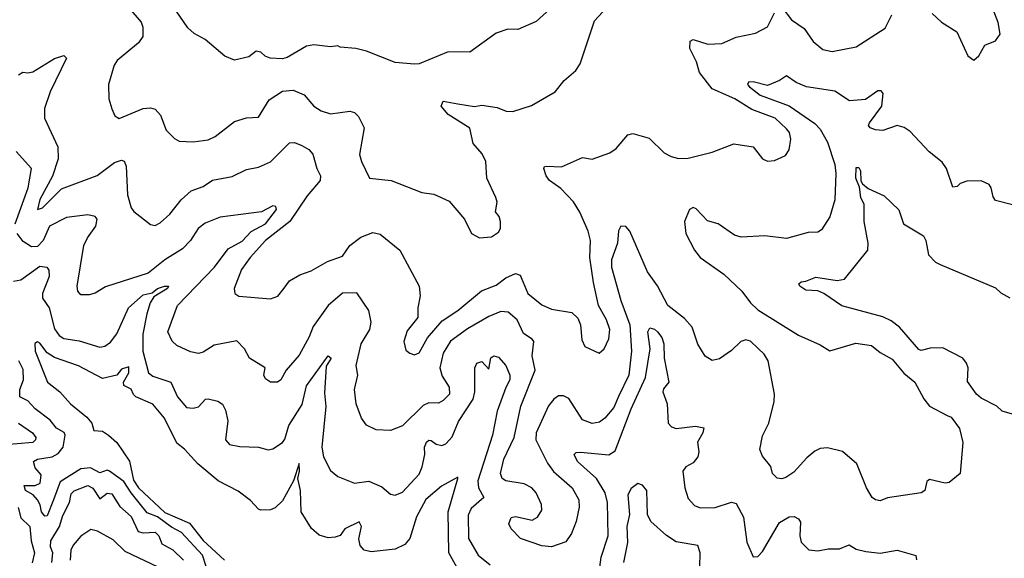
# Model space of a CAD drawing. Extents: x 1843161 to 1959474, y 907081 to 1016326.
# Tile 127 of 256: x 1862961 to 1867062, y 957162 to 959405. Entities that reach past the tile are written whole.
import ezdxf

# ---------------------------------------------------------------- set-up
doc = ezdxf.new("R2010")
doc.units = 0

msp = doc.modelspace()

# ---------------------------------------------------------------- linework, layer by layer
at = {"layer": '0CON20XD'}
for points in [[(1863415, 959453.8), (1863466.7, 959395), (1863473.6, 959373.6), (1863473.8, 959335), (1863455, 959308.8), (1863366.2, 959235), (1863354, 959215), (1863330, 959135), (1863332.5, 959075), (1863344.1, 959034.1), (1863357.5, 959005), (1863375, 958994), (1863475.5, 959034.5), (1863505, 959038.6), (1863525, 959032.9), (1863547.4, 959007.4), (1863570, 958945), (1863605, 958910), (1863625, 958899.2), (1863683.2, 958896.8), (1863745.4, 958904.6), (1863775, 958919.2), (1863855, 958980.8), (1863905, 958996.2), (1863955, 958998.8), (1863999.1, 959070.9), (1864055, 959107.8), (1864098.9, 959111.1), (1864145, 959091.4), (1864185, 959044.2), (1864215.6, 959025.6), (1864255, 959013.3), (1864335, 959024), (1864355, 959018), (1864371.9, 959001.9), (1864395.7, 958954.3), (1864376.4, 958843.6), (1864383.8, 958815), (1864417.5, 958745), (1864507.5, 958735), (1864635, 958685.8), (1864685, 958678), (1864749.7, 958649.7), (1864813.3, 958575), (1864842.5, 958515), (1864876.1, 958496.1), (1864925, 958501.2), (1864955, 958520), (1864962.5, 958535), (1864962.5, 958565), (1864957.5, 958585), (1864942.5, 958605), (1864948.8, 958645), (1864943.8, 958665), (1864906.7, 958745), (1864902.5, 958815), (1864886.6, 958846.6), (1864848.9, 958888.9), (1864835, 958953.3), (1864745, 959010), (1864716.7, 959045), (1864725, 959066), (1864785.9, 959054.1), (1864855, 959043.8), (1864885, 959049.2), (1864949.1, 959039.1), (1864986.6, 959023.4), (1865015, 959022.5), (1865092.4, 959047.6), (1865191.2, 959105), (1865227.9, 959152.1), (1865277, 959193), (1865295, 959221.2), (1865355, 959400), (1865471.7, 959528.3)], [(1865228, 959505), (1865112.3, 959397.7), (1865035, 959364), (1864994.1, 959365.9), (1864945, 959348.8), (1864835, 959269.2), (1864745, 959270.8), (1864625, 959221.2), (1864605, 959219.2), (1864525, 959227.3), (1864405, 959274.3), (1864360, 959285), (1864295, 959290), (1864285, 959296.7), (1864255, 959292), (1864185, 959300), (1864155, 959294.4), (1864075, 959248), (1864055, 959242.5), (1864004.3, 959244.3), (1863982.7, 959252.7), (1863965, 959270), (1863945, 959273.3), (1863915, 959250), (1863855, 959236.7), (1863815, 959253.3), (1863733, 959323), (1863687.7, 959347.7), (1863660.5, 959370.5), (1863611.7, 959441.7)], [(1866135, 959456.7), (1866174.7, 959404.7), (1866228.3, 959368.3), (1866265, 959314.4), (1866305, 959280.6), (1866345, 959272.2), (1866445, 959291.4), (1866565, 959370), (1866593.1, 959425)], [(1866761.3, 959431.3), (1866800, 959395), (1866863.9, 959353.9), (1866910, 959255), (1866935, 959236.7), (1866955.8, 959254.2), (1866980.5, 959299.5), (1867025, 959316.7), (1867043.8, 959345), (1867036.4, 959393.6), (1867008.1, 959465)], [(1863545, 958558.8), (1863585.4, 958594.6), (1863632.7, 958655), (1863675, 958692.3), (1863725, 958710.8), (1863763.6, 958736.4), (1863845, 958752.2), (1863905, 958781.5), (1863955, 958790.7), (1864005, 958813.3), (1864085, 958891.8), (1864105, 958893.1), (1864135, 958881.3), (1864164.4, 958865), (1864182.1, 958845), (1864197.8, 958785), (1864213.5, 958755), (1864212, 958735), (1864158.4, 958671.6), (1864085.6, 958564.4), (1863983.8, 958485), (1863920, 958415), (1863883.8, 958365), (1863854.3, 958285), (1863856.7, 958265), (1863873.1, 958253.1), (1864005, 958242.7), (1864036.4, 958253.6), (1864062.7, 958287.3), (1864085, 958316.9), (1864127, 958343), (1864175, 958359.2), (1864242.4, 958397.6), (1864305, 958420.4), (1864335, 958464.5), (1864381, 958499), (1864431.4, 958518.6), (1864461.5, 958511.5), (1864544.3, 958445), (1864624.4, 958295), (1864628.9, 958255), (1864618.2, 958205), (1864618.2, 958165), (1864575, 958110), (1864561.1, 958065), (1864569.5, 958029.5), (1864585.8, 958015.8), (1864605, 958010), (1864625, 958018.1), (1864659.5, 958080.5), (1864719.7, 958150.3), (1864785, 958194.2), (1864884.2, 958275.8), (1864945, 958300), (1864985, 958330.6), (1865025, 958347.7), (1865045, 958341.1), (1865055.8, 958315), (1865076.8, 958265), (1865135, 958217.5), (1865175, 958198.9), (1865260, 958185), (1865285, 958162.5), (1865296.2, 958135), (1865301.7, 958071.7), (1865314.2, 958044.2), (1865373.6, 958016.4), (1865395, 958033.8), (1865414.6, 958075.4), (1865418.4, 958115), (1865405, 958155.7), (1865371.5, 958215), (1865350.4, 958310.4), (1865334.6, 958415), (1865337.3, 958485), (1865328.9, 958525), (1865293.8, 958603.8), (1865266.9, 958646.9), (1865215, 958701.9), (1865166.9, 958735), (1865153.3, 958755), (1865144.2, 958785.8), (1865146.2, 958793.8), (1865154.3, 958795.7), (1865217.6, 958792.4), (1865305, 958831.2), (1865345, 958824.3), (1865418.8, 958851.2), (1865445, 958868.8), (1865494, 958926), (1865515, 958931.1), (1865582.2, 958912.2), (1865645, 958850.8), (1865673.3, 958835), (1865705, 958826.9), (1865745, 958827.8), (1865845, 958853.1), (1865935, 958888.6), (1866015.5, 958875.5), (1866055, 958826.2), (1866075, 958816), (1866105, 958818.8), (1866150.5, 958839.5), (1866165, 958862.5), (1866173, 958907), (1866167.5, 958935), (1866155, 958950.6), (1866106.9, 958995), (1866010.6, 959030.6), (1865939.6, 959075), (1865845, 959116.8), (1865792, 959185), (1865779.5, 959229.5), (1865751.2, 959285), (1865753.1, 959315), (1865765, 959321.9), (1865826.4, 959303.6), (1865884.6, 959305.4), (1865945, 959332.7), (1866025, 959348.9), (1866075, 959375.6), (1866105, 959432.9)], [(1862955.2, 959174.8), (1862973.1, 959186.9), (1862995, 959183.1), (1863015, 959187.7), (1863105, 959242.9), (1863145, 959256.5), (1863155.4, 959245.4), (1863087.5, 959105), (1863063.2, 959035), (1863064.5, 958995), (1863118.9, 958875), (1863120.7, 958825), (1863096.7, 958753.3), (1863045, 958655.7), (1863034.6, 958614.6), (1863055, 958622.2), (1863135, 958700), (1863283.6, 958756.4), (1863355, 958810.5), (1863385, 958820.6), (1863395.4, 958815.4), (1863404.6, 958794.6), (1863409.8, 958675), (1863425, 958621.2), (1863435.7, 958605.7), (1863505, 958552), (1863525, 958548), (1863545, 958558.8)], [(1866483.3, 959073.3), (1866417, 959067), (1866355, 959106.9), (1866238.1, 959125), (1866194.1, 959144.1), (1866155, 959171.8), (1866125, 959152), (1866075, 959131.2), (1866015, 959146.8), (1865995.5, 959144.5), (1865991.5, 959135), (1866000.7, 959125), (1866045, 959091.2), (1866165.6, 959045.6), (1866272.3, 958972.3), (1866295, 958949.2), (1866325.5, 958895), (1866355, 958802), (1866359.4, 958765), (1866355.4, 958655), (1866335, 958583.8), (1866300, 958530), (1866285, 958520), (1866245, 958519.2), (1866155, 958493.8), (1866064.6, 958505.4), (1865965, 958499.6), (1865937.4, 958507.4), (1865870, 958555), (1865825, 958568), (1865777.5, 958617.5), (1865765, 958622.5), (1865750.8, 958615), (1865730, 958565), (1865735.4, 958515), (1865771.6, 958445), (1865794.4, 958414.4), (1865892.9, 958345), (1865968.5, 958275), (1866005, 958225.6), (1866035, 958196.5), (1866205, 958091.4), (1866295, 958051.4), (1866335, 958025.6), (1866442.7, 958057.3), (1866508.5, 958048.5), (1866545, 958018.9), (1866595, 957991.2), (1866643.4, 957933.4), (1866688.8, 957895), (1866725.8, 957825.8), (1866750, 957795), (1866823.3, 957756.7), (1866839.5, 957749.5), (1866875, 957702.5), (1866888.8, 957645), (1866877.5, 957515), (1866832.5, 957477.5), (1866815, 957475.6), (1866750.3, 957489.7), (1866738.6, 957481.4), (1866730, 957445), (1866715.4, 957434.6), (1866575, 957414), (1866545, 957402), (1866525, 957406.2), (1866511.2, 957415), (1866488, 957455), (1866446.7, 957555), (1866387, 957607), (1866325, 957622), (1866295, 957618.8), (1866272.1, 957607.9), (1866239.1, 957580.9), (1866185, 957520.8), (1866151.2, 957498.8), (1866135, 957492.5), (1866115, 957496.2), (1866096.7, 957515), (1866088.8, 957545), (1866055, 957587.5), (1866043.3, 957615), (1866055, 957672.5), (1866080.6, 957725), (1866102.9, 957815), (1866104.3, 957845), (1866078.1, 957985), (1866062, 958012), (1866036.3, 958036.3), (1866005, 958066), (1865985, 958072.5), (1865964.5, 958065.5), (1865925, 958027.5), (1865875, 957992.5), (1865845, 957986), (1865815, 958003.8), (1865784.4, 958054.4), (1865760.8, 958125), (1865730, 958160), (1865660, 958215), (1865617.3, 958297.3), (1865575, 958355.6), (1865501.3, 958525), (1865485, 958543.5), (1865465, 958545.4), (1865454.8, 958525.2), (1865451.1, 958475), (1865425.7, 958405), (1865424.8, 958375), (1865463.8, 958235), (1865501.9, 958135), (1865509.2, 958025), (1865497.1, 957925), (1865454.8, 957835.2), (1865435, 957789.5), (1865397.5, 957745), (1865375, 957729.5), (1865345, 957722.9), (1865305, 957739.1), (1865248.1, 957828.1), (1865225, 957839.1), (1865205, 957838.8), (1865185, 957825.4), (1865162.7, 957797.3), (1865111.6, 957685), (1865110.3, 957655), (1865158.5, 957558.5), (1865184.3, 957524.2), (1865262.2, 957455), (1865288.8, 957405), (1865290.5, 957375), (1865277.8, 957315), (1865258.6, 957265), (1865235, 957231.2), (1865175, 957210), (1865135, 957214.2), (1865046.7, 957245), (1865008, 957285), (1864998, 957305), (1865007.7, 957332.3), (1865025, 957335.8), (1865095, 957321.2), (1865117, 957333), (1865135, 957362.5), (1865134.1, 957385.9), (1865111.9, 957435), (1865094, 957455), (1865062.1, 957472.1), (1864984.7, 957484.7), (1864970, 957495), (1864963.1, 957515), (1864977.2, 957575), (1865019.6, 957665), (1865047.3, 957795), (1865107.4, 957945), (1865095.7, 958005), (1865101.5, 958065), (1865095.6, 958075), (1865058.3, 958098.3), (1865032.1, 958155), (1864995, 958186.5), (1864965, 958190), (1864915, 958169.7), (1864825, 958117.6), (1864755, 958066.8), (1864724.2, 958015.8), (1864710.5, 957955), (1864720.4, 957920.4), (1864748.8, 957875), (1864750.6, 957845), (1864725, 957818.9), (1864705, 957807.8), (1864665, 957809.4), (1864641.3, 957798.7), (1864555, 957714.3), (1864505, 957694.5), (1864445, 957696.9), (1864405, 957717.1), (1864384.5, 957745), (1864361.8, 957805), (1864355.4, 957865), (1864368.8, 957925), (1864362.5, 957965), (1864382.5, 958055), (1864419.3, 958115), (1864424.6, 958145), (1864415, 958193.8), (1864365, 958267.1), (1864305, 958266.4), (1864245.7, 958214.3), (1864182.7, 958127.3), (1864166.8, 958085), (1864125, 958007.7), (1864070, 957945), (1864048, 957905), (1864035, 957895.8), (1864005, 957895.8), (1863985, 957909.2), (1863976.9, 957925), (1863983.3, 957955), (1863917.5, 957995), (1863897.5, 958035), (1863865, 958067.5), (1863770.9, 958049.1), (1863725, 958020.4), (1863705, 958015.4), (1863671.9, 958021.9), (1863615, 958047.8), (1863596.1, 958066.1), (1863576.9, 958105), (1863618, 958215), (1863771.8, 958375), (1863829.4, 958450.6), (1863886.6, 958483.4), (1863925, 958522.3), (1863983.8, 958555), (1864030.6, 958615), (1864027.3, 958627.3), (1864015, 958629.4), (1863967.5, 958605), (1863795, 958582.3), (1863732.4, 958557.6), (1863704.5, 958535), (1863672.2, 958485), (1863638.8, 958451.2), (1863565.4, 958404.6), (1863495, 958350), (1863317.9, 958292.1), (1863275, 958265.6), (1863250.5, 958259.5), (1863215, 958258.8), (1863202.5, 958275), (1863200, 958295), (1863228.2, 958465), (1863242.9, 958497.1), (1863278.2, 958545), (1863283.1, 958575), (1863275.4, 958585.4), (1863245, 958592.5), (1863155, 958581.9), (1863085.2, 958544.8), (1863058.9, 958485), (1863035, 958460), (1863009.7, 958459.7), (1862975, 958481.8), (1862950.2, 958515)], [(1867095, 958633.5), (1867025, 958652.5), (1867015, 958666.7), (1867007.1, 958705), (1866998.5, 958718.5), (1866965, 958734.2), (1866905, 958733.1), (1866877.3, 958722.7), (1866865, 958710), (1866847.5, 958707.5), (1866820.6, 958785), (1866802, 958812), (1866748, 958855), (1866670, 958940), (1866645, 958955.8), (1866615, 958964.3), (1866555, 958944), (1866525, 958946), (1866502.5, 958955), (1866496.2, 958965), (1866500, 958975), (1866551.2, 959045), (1866557.2, 959097.2), (1866548.9, 959108.9), (1866535, 959109.1), (1866483.3, 959073.3)], [(1862942.3, 958555), (1862996.2, 958705), (1863009.5, 958785), (1862946.3, 958856.3)], [(1867115, 957756.5), (1867053.1, 957775), (1867030.6, 957795), (1866965, 957828.8), (1866945.4, 957845), (1866908.1, 957898.1), (1866910.6, 957955), (1866904.3, 957975), (1866888.7, 957995), (1866805, 958038.4), (1866752.4, 958037.6), (1866715, 958027.8), (1866705, 958031.5), (1866625, 958124.4), (1866590.6, 958150.6), (1866555, 958167.1), (1866385, 958213.1), (1866309.4, 958265), (1866284.6, 958275.4), (1866235, 958278.2), (1866210, 958295), (1866206.2, 958305), (1866215, 958313.8), (1866235, 958315.7), (1866276.8, 958333.2), (1866365, 958319.6), (1866395.3, 958324.7), (1866493.1, 958445), (1866494.7, 958475), (1866478.4, 958565), (1866478.4, 958635), (1866463.8, 958665), (1866457.8, 958707.8), (1866443.3, 958745), (1866445, 958790), (1866455, 958789.2), (1866462.5, 958775), (1866463.8, 958733.8), (1866471.1, 958721.1), (1866495, 958701.5), (1866561.1, 958671.1), (1866622.7, 958612.7), (1866641.4, 958555), (1866724.3, 958504.3), (1866734.2, 958485), (1866745.5, 958425.5), (1866775, 958395.8), (1866795, 958385.7), (1867025, 958288.8), (1867047.7, 958267.7), (1867085, 958246.7)], [(1862935, 958315.8), (1862965, 958321.9), (1863045, 958378), (1863074, 958374), (1863082, 958362), (1863083.4, 958335), (1863055.2, 958265), (1863055.7, 958245), (1863083.5, 958205), (1863105, 958117.1), (1863125, 958090.5), (1863145, 958077.6), (1863208.3, 958068.3), (1863295, 958041.1), (1863315, 958045.6), (1863338.3, 958061.7), (1863365, 958096.7), (1863413.6, 958205), (1863475, 958258.6), (1863512.4, 958267.6), (1863534.4, 958285), (1863563.3, 958295), (1863580, 958295), (1863575.6, 958285), (1863519.6, 958250.4), (1863504, 958226), (1863489.6, 958180.4), (1863473.3, 958095), (1863473.1, 958025), (1863496.9, 957935), (1863515, 957920.3), (1863590.5, 957895), (1863617.3, 957835), (1863655, 957790.6), (1863683, 957787), (1863705, 957793.1), (1863735, 957824.3), (1863745, 957826.7), (1863786, 957816), (1863804.6, 957804.6), (1863818.3, 957778.3), (1863827.5, 957735), (1863818.1, 957655), (1863835, 957635.8), (1863877.8, 957627.8), (1863955, 957624.5), (1863995, 957613.3), (1864015, 957617.8), (1864055, 957644.4), (1864065, 957658.8), (1864081.6, 957715), (1864137.2, 957802.8), (1864155, 957880), (1864244.8, 958005.2), (1864257.7, 957995), (1864237.7, 957962.3), (1864229.7, 957849.7), (1864235.3, 957794.7), (1864218.5, 957625), (1864226.4, 957585), (1864255, 957527.5), (1864285, 957503.1), (1864355, 957475.5), (1864415, 957483.3), (1864469.5, 957459.5), (1864505, 957429.4), (1864525, 957425.5), (1864555, 957437.1), (1864625, 957512.7), (1864637.5, 957542.5), (1864647.9, 957595), (1864646, 957625), (1864655, 957645.3), (1864665, 957654.1), (1864675, 957653.1), (1864695, 957637.3), (1864718.8, 957631.2), (1864735, 957638.5), (1864761.5, 957668.5), (1864788.3, 957731.7), (1864849.8, 957825), (1864855.6, 957855), (1864856.2, 957955), (1864864.7, 957975.3), (1864885, 957981.4), (1864915, 957950), (1864923.2, 957996.8), (1864935, 958005.4), (1864955, 958000), (1864985.4, 957965), (1865002, 957925), (1865001.4, 957905), (1864985, 957873.6), (1864949.4, 957775), (1864929.6, 957675), (1864869.1, 957485), (1864871.7, 957455), (1864894, 957415), (1864840.9, 957369.1), (1864828.8, 957341.2), (1864830, 957245), (1864869.6, 957175), (1864920.5, 957135)], [(1865374, 957105), (1865382.8, 957167.2), (1865411.3, 957255), (1865409.3, 957395), (1865398.5, 957435), (1865363, 957495), (1865283.8, 957565), (1865270.6, 957595), (1865277.8, 957602.2), (1865296.2, 957603.8), (1865415, 957593.5), (1865440.4, 957609.6), (1865507.9, 957785), (1865566.9, 957915), (1865585.9, 958035), (1865577.1, 958105), (1865585, 958121.5), (1865605, 958116.3), (1865617.2, 958105), (1865635, 958080.9), (1865643.8, 958055), (1865644.8, 957995), (1865663.9, 957895), (1865642.2, 957867.8), (1865639.3, 957855), (1865657.8, 957805), (1865661.4, 957725), (1865675, 957710), (1865695, 957703.1), (1865775, 957712.5), (1865810, 957705), (1865805.7, 957685), (1865784, 957646), (1865788.6, 957605), (1865784.4, 957584.4), (1865765, 957559), (1865735, 957543.5), (1865723.2, 957525), (1865730.9, 957455), (1865745, 957411.2), (1865771.5, 957381.5), (1865795, 957372.5), (1865856.9, 957373.1), (1865925, 957396.5), (1865945, 957390), (1865975, 957333.3), (1865988.9, 957228.9), (1866015, 957168.8), (1866035, 957169.2), (1866055, 957190), (1866125, 957311.8), (1866165, 957334.6), (1866186.7, 957336.7), (1866205, 957327.1), (1866212.8, 957312.8), (1866209.6, 957255), (1866215, 957228.8), (1866247.3, 957197.3), (1866285, 957193.3), (1866328.3, 957201.7), (1866375, 957201.9), (1866415, 957218.1), (1866445, 957199.6), (1866485, 957190.6), (1866545, 957184.1), (1866615.7, 957195.7), (1866693.3, 957173.3), (1866696.1, 957156.1)], [(1864782.7, 957122.7), (1864748, 957185), (1864744.8, 957355), (1864785.6, 957494.4), (1864785, 957500), (1864718, 957462), (1864652.8, 957407.2), (1864612.8, 957335), (1864585.4, 957245), (1864565, 957219.5), (1864525, 957200.4), (1864425, 957188.5), (1864395.4, 957195.4), (1864378.9, 957215), (1864373.2, 957243.2), (1864383.9, 957295), (1864375, 957313.3), (1864315.4, 957284.6), (1864295, 957257.5), (1864275, 957250), (1864245, 957247.5), (1864208.3, 957258.3), (1864175.9, 957285.9), (1864133.6, 957355), (1864130.4, 957445), (1864118.9, 957495), (1864126.4, 957525), (1864125, 957556.7), (1864101.2, 957485), (1864055, 957401.5), (1864025, 957372.5), (1864005, 957364.3), (1863965, 957362.2), (1863955, 957366.9), (1863922.2, 957402.2), (1863871, 957441), (1863787.3, 957485), (1863702.5, 957555), (1863646.4, 957616.4), (1863615, 957641.4), (1863564.2, 957745), (1863515, 957804.2), (1863444.8, 957834.8), (1863434.1, 957844.1), (1863425, 957866.5), (1863395, 957881.4), (1863392.9, 957895), (1863415.4, 957935), (1863415, 957960), (1863385, 957949.3), (1863364.8, 957925.2), (1863305, 957911.2), (1863205, 957964.2), (1863105, 957998.6), (1863075, 958018.2), (1863045, 958057.9), (1863035, 958063.1), (1863023.6, 958056.4), (1863025.3, 958025), (1863075.8, 957895.8), (1863128, 957855), (1863172, 957805), (1863239.8, 957749.8), (1863260.6, 957725), (1863270, 957695), (1863305, 957692.2), (1863330.6, 957675), (1863364.8, 957644.8), (1863417.3, 957567.3), (1863435, 957487.8), (1863455, 957455.2), (1863565, 957353.5), (1863668, 957308), (1863725, 957236.6), (1863814.2, 957154.2)], [(1863737.5, 957127.5), (1863721.5, 957175), (1863635, 957270), (1863592.2, 957292.2), (1863535, 957334.9), (1863491.9, 957351.9), (1863424.2, 957434.2), (1863395, 957482.4), (1863334.3, 957525), (1863325, 957529.6), (1863295, 957518.3), (1863255, 957539.4), (1863215, 957535.2), (1863129.4, 957480.6), (1863101.6, 957405), (1863075, 957338.5), (1863065, 957337.1), (1863051, 957355), (1863046, 957385), (1863035.2, 957405), (1863016.4, 957426.4), (1862984.7, 957445), (1862978.6, 957465), (1863025, 957465.9), (1863045.2, 957475), (1863049.4, 957509.4), (1863025, 957538.8), (1863018.2, 957565), (1863034.4, 957575), (1863095.5, 957585), (1863121.4, 957598.6), (1863141.6, 957625), (1863150.4, 957675), (1863145.6, 957685.6), (1863114.4, 957704.4), (1863087.1, 957737.1), (1863024.6, 957784.6), (1862995, 957818), (1862961.5, 957835), (1862961, 957865), (1862976.3, 957905), (1862975, 957948.1), (1862957, 957985)], [(1862955, 957725.4), (1863014.3, 957685), (1863027.8, 957665), (1863026.7, 957655), (1863015, 957643.8), (1862885, 957633.5)], [(1863095, 957144.5), (1863098, 957185), (1863089.2, 957209.2), (1863089.6, 957235), (1863126.1, 957295), (1863140.8, 957340.8), (1863168, 957395), (1863175, 957430), (1863187, 957443), (1863245, 957464.8), (1863265, 957453.5), (1863295, 957409.1), (1863325, 957433.1), (1863345, 957430.7), (1863378.2, 957378.2), (1863425, 957336.1), (1863453.4, 957273.4), (1863475, 957267.5), (1863525, 957271.6), (1863539.8, 957255), (1863551.9, 957221.9), (1863597.9, 957197.9), (1863642.9, 957155)], [(1865793.1, 957126.9), (1865795.3, 957185.3), (1865785.3, 957215.3), (1865695, 957230.3), (1865655, 957256.5), (1865589.3, 957315), (1865575.2, 957345), (1865572, 957445), (1865555, 957466), (1865535, 957473.8), (1865507.3, 957452.7), (1865493.8, 957426.2), (1865500.2, 957345), (1865489.5, 957295), (1865492.1, 957227.9), (1865474.8, 957144.8)], [(1862953.9, 957373.9), (1862965, 957330), (1863002.9, 957295), (1863008.3, 957235), (1863022.8, 957185), (1863012.9, 957142.9)], [(1863537.3, 957125), (1863400.4, 957190.4), (1863349.2, 957239.2), (1863285, 957275.5), (1863257.5, 957282.5), (1863215, 957254.3), (1863183.3, 957216.7), (1863174.2, 957195.8), (1863171.2, 957155)]]:
    msp.add_lwpolyline(points, dxfattribs=at)

doc.saveas('drawing.dxf')
